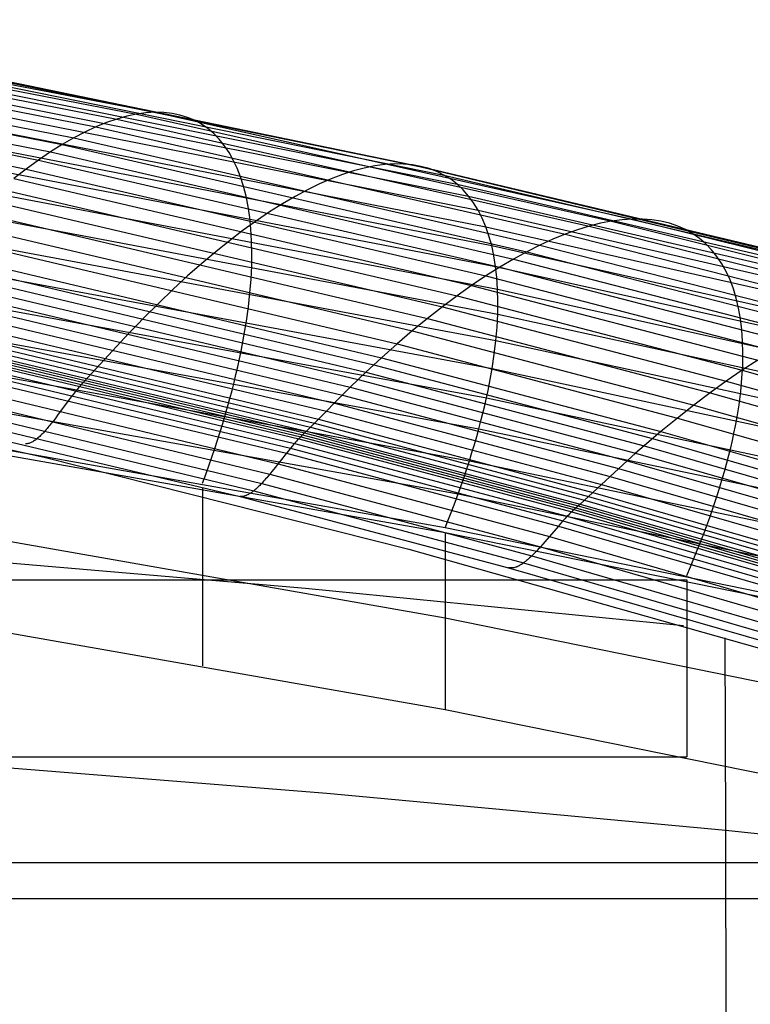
# Model space of a CAD drawing. Extents: x -260 to 296, y -277 to 294.
# Tile 148 of 241: x 73 to 85, y 187 to 204. Entities that reach past the tile are written whole.
import ezdxf

# ---------------------------------------------------------------- set-up
doc = ezdxf.new("R2010")
doc.units = 0
doc.layers.add('PREDEFINITO', color=7, linetype='CONTINUOUS')

msp = doc.modelspace()

# ---------------------------------------------------------------- linework, layer by layer
at = {"layer": 'PREDEFINITO'}
for p, q in [((67.256, 203.852, 448.742), (75.338, 202.298, 448.28)), ((66.707, 203.744, 450.472), (74.698, 202.184, 450.026)), ((66.991, 203.824, 449.61), (75.029, 202.266, 449.156)), ((66.404, 203.612, 451.324), (74.345, 202.052, 450.884)), ((66.084, 203.428, 452.162), (73.973, 201.868, 451.728)), ((65.748, 203.192, 452.983), (73.582, 201.633, 452.554)), ((65.918, 203.317, 452.575), (73.78, 201.757, 452.144)), ((65.575, 203.054, 453.385), (73.381, 201.497, 452.958)), ((71.569, 203.085, 447.646), (79.66, 201.417, 447.14)), ((71.81, 203.016, 446.773), (79.938, 201.354, 446.257)), ((65.398, 202.904, 453.781), (73.175, 201.347, 453.357)), ((72.028, 202.9, 445.905), (80.188, 201.245, 445.379)), ((72.22, 202.738, 445.046), (80.409, 201.091, 444.509)), ((72.386, 202.532, 444.199), (80.6, 200.894, 443.65)), ((72.526, 202.283, 443.369), (80.761, 200.656, 442.807)), ((74.698, 202.184, 450.026), (74.524, 202.125, 450.457)), ((74.866, 202.232, 449.592), (74.698, 202.184, 450.026)), ((74.698, 202.184, 450.026), (82.625, 200.388, 449.512)), ((75.029, 202.266, 449.156), (74.866, 202.232, 449.592)), ((75.186, 202.288, 448.719), (75.029, 202.266, 449.156)), ((75.029, 202.266, 449.156), (83.003, 200.472, 448.634)), ((75.338, 202.298, 448.28), (75.186, 202.288, 448.719)), ((75.483, 202.295, 447.841), (75.338, 202.298, 448.28)), ((75.338, 202.298, 448.28), (83.355, 200.508, 447.749)), ((75.623, 202.28, 447.402), (75.483, 202.295, 447.841)), ((75.756, 202.253, 446.963), (75.623, 202.28, 447.402)), ((75.882, 202.214, 446.524), (75.756, 202.253, 446.963)), ((76.002, 202.164, 446.087), (75.882, 202.214, 446.524)), ((74.345, 202.052, 450.884), (74.162, 201.966, 451.308)), ((74.524, 202.125, 450.457), (74.345, 202.052, 450.884)), ((74.345, 202.052, 450.884), (82.224, 200.254, 450.378)), ((76.116, 202.101, 445.651), (76.002, 202.164, 446.087)), ((76.223, 202.028, 445.218), (76.116, 202.101, 445.651)), ((76.323, 201.943, 444.787), (76.223, 202.028, 445.218)), ((72.639, 201.994, 442.557), (80.891, 200.378, 441.983)), ((73.973, 201.868, 451.728), (73.78, 201.757, 452.144)), ((74.162, 201.966, 451.308), (73.973, 201.868, 451.728)), ((73.973, 201.868, 451.728), (81.799, 200.07, 451.229)), ((76.416, 201.848, 444.359), (76.323, 201.943, 444.787)), ((76.501, 201.741, 443.934), (76.416, 201.848, 444.359)), ((73.78, 201.757, 452.144), (73.582, 201.633, 452.554)), ((73.78, 201.757, 452.144), (81.579, 199.96, 451.647)), ((76.58, 201.625, 443.514), (76.501, 201.741, 443.934)), ((72.724, 201.667, 441.768), (80.989, 200.063, 441.182)), ((73.582, 201.633, 452.554), (73.381, 201.497, 452.958)), ((73.582, 201.633, 452.554), (81.354, 199.836, 452.06)), ((76.652, 201.498, 443.098), (76.58, 201.625, 443.514)), ((73.175, 201.347, 453.357), (72.965, 201.186, 453.749)), ((73.381, 201.497, 452.958), (73.175, 201.347, 453.357)), ((73.175, 201.347, 453.357), (80.889, 199.553, 452.868)), ((73.381, 201.497, 452.958), (81.124, 199.701, 452.467)), ((76.716, 201.361, 442.686), (76.652, 201.498, 443.098)), ((76.773, 201.214, 442.28), (76.716, 201.361, 442.686)), ((78.851, 201.363, 449.342), (78.671, 201.316, 449.777)), ((79.025, 201.399, 448.904), (78.851, 201.363, 449.342)), ((79.193, 201.422, 448.464), (79.025, 201.399, 448.904)), ((79.355, 201.432, 448.023), (79.193, 201.422, 448.464)), ((79.511, 201.431, 447.582), (79.355, 201.432, 448.023)), ((79.66, 201.417, 447.14), (79.511, 201.431, 447.582)), ((79.802, 201.391, 446.698), (79.66, 201.417, 447.14)), ((79.66, 201.417, 447.14), (88.716, 199.252, 446.483)), ((79.938, 201.354, 446.257), (79.802, 201.391, 446.698)), ((80.066, 201.305, 445.817), (79.938, 201.354, 446.257)), ((79.938, 201.354, 446.257), (89.034, 199.197, 445.587)), ((72.781, 201.303, 441.004), (81.055, 199.713, 440.405)), ((72.965, 201.186, 453.749), (80.65, 199.393, 453.262)), ((76.823, 201.058, 441.88), (76.773, 201.214, 442.28)), ((78.293, 201.182, 450.639), (78.097, 201.097, 451.065)), ((78.485, 201.255, 450.21), (78.293, 201.182, 450.639)), ((78.671, 201.316, 449.777), (78.485, 201.255, 450.21)), ((80.188, 201.245, 445.379), (80.066, 201.305, 445.817)), ((80.302, 201.174, 444.942), (80.188, 201.245, 445.379)), ((80.188, 201.245, 445.379), (89.321, 199.098, 444.695)), ((76.865, 200.893, 441.485), (76.823, 201.058, 441.88)), ((78.097, 201.097, 451.065), (77.895, 200.999, 451.487)), ((80.409, 201.091, 444.509), (80.302, 201.174, 444.942)), ((80.508, 200.998, 444.078), (80.409, 201.091, 444.509)), ((80.409, 201.091, 444.509), (89.575, 198.955, 443.81)), ((72.752, 201.011, 454.134), (80.407, 199.221, 453.649)), ((72.811, 200.906, 440.269), (81.089, 199.329, 439.657)), ((76.9, 200.719, 441.097), (76.865, 200.893, 441.485)), ((77.688, 200.888, 451.903), (77.477, 200.764, 452.315)), ((77.895, 200.999, 451.487), (77.688, 200.888, 451.903)), ((80.6, 200.894, 443.65), (80.508, 200.998, 444.078)), ((80.685, 200.78, 443.227), (80.6, 200.894, 443.65)), ((80.6, 200.894, 443.65), (89.794, 198.77, 442.937)), ((72.536, 200.824, 454.511), (80.161, 199.036, 454.028)), ((76.927, 200.536, 440.715), (76.9, 200.719, 441.097)), ((77.477, 200.764, 452.315), (77.261, 200.628, 452.721)), ((80.761, 200.656, 442.807), (80.685, 200.78, 443.227)), ((72.316, 200.626, 454.881), (79.911, 198.84, 454.399)), ((76.946, 200.344, 440.341), (76.927, 200.536, 440.715)), ((77.261, 200.628, 452.721), (77.041, 200.48, 453.12)), ((80.83, 200.522, 442.393), (80.761, 200.656, 442.807)), ((80.761, 200.656, 442.807), (89.979, 198.546, 442.078)), ((80.891, 200.378, 441.983), (80.83, 200.522, 442.393)), ((72.094, 200.414, 455.241), (79.657, 198.632, 454.761)), ((72.812, 200.477, 439.566), (81.091, 198.914, 438.94)), ((77.041, 200.48, 453.12), (76.817, 200.319, 453.513)), ((80.944, 200.225, 441.579), (80.891, 200.378, 441.983)), ((80.891, 200.378, 441.983), (90.128, 198.283, 441.238)), ((82.625, 200.388, 449.512), (82.427, 200.327, 449.947)), ((82.817, 200.436, 449.074), (82.625, 200.388, 449.512)), ((82.625, 200.388, 449.512), (87.581, 199.135, 449.153)), ((83.003, 200.472, 448.634), (82.817, 200.436, 449.074)), ((83.182, 200.496, 448.192), (83.003, 200.472, 448.634)), ((83.003, 200.472, 448.634), (87.988, 199.222, 448.27)), ((83.355, 200.508, 447.749), (83.182, 200.496, 448.192)), ((83.52, 200.508, 447.305), (83.355, 200.508, 447.749)), ((83.355, 200.508, 447.749), (88.366, 199.26, 447.378)), ((83.679, 200.496, 446.86), (83.52, 200.508, 447.305)), ((83.831, 200.472, 446.416), (83.679, 200.496, 446.86)), ((83.975, 200.436, 445.972), (83.831, 200.472, 446.416)), ((84.112, 200.389, 445.529), (83.975, 200.436, 445.972)), ((84.241, 200.331, 445.088), (84.112, 200.389, 445.529)), ((71.868, 200.191, 455.593), (79.4, 198.412, 455.113)), ((76.817, 200.319, 453.513), (76.588, 200.145, 453.899)), ((76.958, 200.145, 439.974), (76.946, 200.344, 440.341)), ((80.989, 200.063, 441.182), (80.944, 200.225, 441.579)), ((82.224, 200.254, 450.378), (82.014, 200.168, 450.806)), ((82.427, 200.327, 449.947), (82.224, 200.254, 450.378)), ((82.224, 200.254, 450.378), (87.149, 199, 450.025)), ((84.363, 200.262, 444.648), (84.241, 200.331, 445.088)), ((84.477, 200.182, 444.211), (84.363, 200.262, 444.648)), ((76.588, 200.145, 453.899), (76.357, 199.96, 454.277)), ((76.963, 199.938, 439.615), (76.958, 200.145, 439.974)), ((81.026, 199.892, 440.79), (80.989, 200.063, 441.182)), ((80.989, 200.063, 441.182), (90.24, 197.984, 440.42)), ((81.799, 200.07, 451.229), (81.579, 199.96, 451.647)), ((82.014, 200.168, 450.806), (81.799, 200.07, 451.229)), ((81.799, 200.07, 451.229), (86.692, 198.816, 450.88)), ((84.583, 200.091, 443.777), (84.477, 200.182, 444.211)), ((84.681, 199.99, 443.347), (84.583, 200.091, 443.777)), ((71.641, 199.957, 455.936), (79.141, 198.181, 455.457)), ((72.785, 200.018, 438.896), (81.06, 198.471, 438.257)), ((76.357, 199.96, 454.277), (76.122, 199.762, 454.648)), ((76.96, 199.723, 439.264), (76.963, 199.938, 439.615)), ((81.055, 199.713, 440.405), (81.026, 199.892, 440.79)), ((81.579, 199.96, 451.647), (81.354, 199.836, 452.06)), ((81.579, 199.96, 451.647), (86.455, 198.705, 451.301)), ((84.771, 199.879, 442.92), (84.681, 199.99, 443.347)), ((84.852, 199.757, 442.497), (84.771, 199.879, 442.92)), ((71.411, 199.713, 456.271), (78.879, 197.941, 455.793)), ((71.526, 199.836, 456.104), (79.01, 198.062, 455.626)), ((76.122, 199.762, 454.648), (75.884, 199.553, 455.009)), ((76.949, 199.501, 438.922), (76.96, 199.723, 439.264)), ((81.124, 199.701, 452.467), (80.889, 199.553, 452.868)), ((81.076, 199.525, 440.027), (81.055, 199.713, 440.405)), ((81.055, 199.713, 440.405), (90.316, 197.651, 439.627)), ((81.354, 199.836, 452.06), (81.124, 199.701, 452.467)), ((81.124, 199.701, 452.467), (85.964, 198.448, 452.125)), ((81.354, 199.836, 452.06), (86.212, 198.583, 451.716)), ((84.926, 199.626, 442.079), (84.852, 199.757, 442.497)), ((71.296, 199.586, 456.434), (78.747, 197.816, 455.956)), ((72.73, 199.533, 438.263), (80.996, 198.001, 437.611)), ((75.884, 199.553, 455.009), (75.643, 199.331, 455.361)), ((80.889, 199.553, 452.868), (80.65, 199.393, 453.262)), ((80.889, 199.553, 452.868), (85.712, 198.301, 452.527)), ((84.991, 199.486, 441.666), (84.926, 199.626, 442.079)), ((71.179, 199.454, 456.592), (78.615, 197.687, 456.114)), ((76.931, 199.272, 438.588), (76.949, 199.501, 438.922)), ((80.65, 199.393, 453.262), (80.407, 199.221, 453.649)), ((80.65, 199.393, 453.262), (85.455, 198.142, 452.923)), ((81.089, 199.329, 439.657), (81.076, 199.525, 440.027)), ((85.047, 199.336, 441.259), (84.991, 199.486, 441.666)), ((71.062, 199.319, 456.747), (78.482, 197.554, 456.268)), ((75.643, 199.331, 455.361), (75.399, 199.099, 455.704)), ((76.905, 199.036, 438.264), (76.931, 199.272, 438.588)), ((80.407, 199.221, 453.649), (80.161, 199.036, 454.028)), ((80.407, 199.221, 453.649), (85.193, 197.971, 453.311)), ((81.094, 199.125, 439.294), (81.089, 199.329, 439.657)), ((81.089, 199.329, 439.657), (90.355, 197.285, 438.862)), ((85.095, 199.178, 440.857), (85.047, 199.336, 441.259)), ((70.828, 199.045, 457.052), (78.214, 197.284, 456.573)), ((70.945, 199.183, 456.899), (78.348, 197.419, 456.42)), ((75.399, 199.099, 455.704), (75.154, 198.856, 456.04)), ((76.872, 198.793, 437.949), (76.905, 199.036, 438.264)), ((80.161, 199.036, 454.028), (79.911, 198.84, 454.399)), ((80.161, 199.036, 454.028), (84.928, 197.788, 453.691)), ((81.091, 198.914, 438.94), (81.094, 199.125, 439.294)), ((85.135, 199.01, 440.462), (85.095, 199.178, 440.857)), ((70.711, 198.908, 457.205), (78.081, 197.149, 456.727)), ((72.647, 199.022, 437.67), (80.901, 197.507, 437.005)), ((81.079, 198.696, 438.594), (81.091, 198.914, 438.94)), ((81.091, 198.914, 438.94), (90.356, 196.89, 438.128)), ((85.166, 198.835, 440.074), (85.135, 199.01, 440.462)), ((70.536, 198.705, 457.44), (77.882, 196.952, 456.964)), ((70.594, 198.772, 457.361), (77.948, 197.017, 456.884)), ((70.652, 198.839, 457.283), (78.014, 197.083, 456.805)), ((75.03, 198.73, 456.203), (74.905, 198.6, 456.361)), ((75.154, 198.856, 456.04), (75.03, 198.73, 456.203)), ((76.831, 198.545, 437.644), (76.872, 198.793, 437.949)), ((79.911, 198.84, 454.399), (79.657, 198.632, 454.761)), ((79.911, 198.84, 454.399), (84.658, 197.594, 454.063)), ((85.188, 198.651, 439.692), (85.166, 198.835, 440.074)), ((70.419, 198.569, 457.597), (77.749, 196.82, 457.122)), ((70.449, 198.605, 457.56), (77.783, 196.855, 457.085)), ((70.478, 198.639, 457.521), (77.816, 196.888, 457.046)), ((70.507, 198.672, 457.48), (77.849, 196.92, 457.004)), ((74.905, 198.6, 456.361), (74.279, 197.924, 457.13)), ((76.782, 198.291, 437.349), (76.831, 198.545, 437.644)), ((79.657, 198.632, 454.761), (79.4, 198.412, 455.113)), ((79.657, 198.632, 454.761), (84.385, 197.388, 454.426)), ((81.06, 198.471, 438.257), (81.079, 198.696, 438.594)), ((85.202, 198.459, 439.318), (85.188, 198.651, 439.692)), ((70.299, 198.411, 457.724), (77.612, 196.664, 457.248)), ((70.36, 198.493, 457.664), (77.681, 196.745, 457.189)), ((72.537, 198.488, 437.117), (80.774, 196.99, 436.439)), ((79.4, 198.412, 455.113), (79.141, 198.181, 455.457)), ((79.4, 198.412, 455.113), (84.109, 197.17, 454.779)), ((81.032, 198.239, 437.93), (81.06, 198.471, 438.257)), ((81.06, 198.471, 438.257), (90.321, 196.467, 437.428)), ((85.207, 198.259, 438.952), (85.202, 198.459, 439.318)), ((70.239, 198.325, 457.78), (77.543, 196.578, 457.301)), ((76.756, 198.161, 437.205), (76.782, 198.291, 437.349)), ((80.996, 198.001, 437.611), (81.032, 198.239, 437.93)), ((85.203, 198.052, 438.594), (85.207, 198.259, 438.952)), ((70.116, 198.149, 457.884), (77.403, 196.402, 457.401)), ((76.727, 198.031, 437.064), (76.756, 198.161, 437.205)), ((79.141, 198.181, 455.457), (78.879, 197.941, 455.793)), ((79.01, 198.062, 455.626), (83.689, 196.824, 455.292)), ((79.141, 198.181, 455.457), (83.83, 196.941, 455.123)), ((85.191, 197.838, 438.245), (85.203, 198.052, 438.594)), ((85.455, 198.142, 452.923), (85.193, 197.971, 453.311)), ((69.995, 197.975, 457.992), (77.264, 196.229, 457.505)), ((72.4, 197.934, 436.608), (80.616, 196.453, 435.917)), ((74.279, 197.924, 457.13), (74.14, 197.776, 457.311)), ((76.664, 197.765, 436.79), (76.696, 197.899, 436.926)), ((76.696, 197.899, 436.926), (76.727, 198.031, 437.064)), ((78.879, 197.941, 455.793), (78.747, 197.816, 455.956)), ((78.879, 197.941, 455.793), (83.548, 196.704, 455.46)), ((80.953, 197.757, 437.303), (80.996, 198.001, 437.611)), ((80.996, 198.001, 437.611), (90.248, 196.017, 436.765)), ((85.193, 197.971, 453.311), (84.928, 197.788, 453.691)), ((85.193, 197.971, 453.311), (89.948, 196.627, 452.948)), ((67.343, 197.872, 458.378), (73.479, 196.511, 458.069)), ((69.875, 197.818, 458.121), (77.128, 196.074, 457.633)), ((74.092, 197.724, 457.367), (74.077, 197.706, 457.385)), ((74.108, 197.742, 457.349), (74.092, 197.724, 457.367)), ((74.124, 197.759, 457.33), (74.108, 197.742, 457.349)), ((74.14, 197.776, 457.311), (74.124, 197.759, 457.33)), ((76.63, 197.631, 436.657), (76.664, 197.765, 436.79)), ((78.747, 197.816, 455.956), (78.615, 197.687, 456.114)), ((78.747, 197.816, 455.956), (83.406, 196.581, 455.623)), ((80.928, 197.633, 437.153), (80.953, 197.757, 437.303)), ((84.928, 197.788, 453.691), (84.658, 197.594, 454.063)), ((84.928, 197.788, 453.691), (89.664, 196.446, 453.33)), ((85.17, 197.617, 437.905), (85.191, 197.838, 438.245)), ((69.552, 197.563, 458.783), (76.765, 195.855, 458.337)), ((69.761, 197.688, 458.285), (76.998, 195.951, 457.802)), ((73.964, 197.566, 457.494), (73.932, 197.524, 457.522)), ((73.997, 197.608, 457.465), (73.964, 197.566, 457.494)), ((74.013, 197.628, 457.45), (73.997, 197.608, 457.465)), ((74.029, 197.648, 457.434), (74.013, 197.628, 457.45)), ((74.045, 197.668, 457.418), (74.029, 197.648, 457.434)), ((74.061, 197.687, 457.402), (74.045, 197.668, 457.418)), ((74.077, 197.706, 457.385), (74.061, 197.687, 457.402)), ((76.593, 197.495, 436.527), (76.63, 197.631, 436.657)), ((78.615, 197.687, 456.114), (77.948, 197.017, 456.884)), ((78.482, 197.554, 456.268), (83.12, 196.321, 455.935)), ((78.615, 197.687, 456.114), (83.263, 196.452, 455.78)), ((80.901, 197.507, 437.005), (80.928, 197.633, 437.153)), ((84.658, 197.594, 454.063), (84.385, 197.388, 454.426)), ((84.658, 197.594, 454.063), (89.375, 196.253, 453.703)), ((85.141, 197.39, 437.573), (85.17, 197.617, 437.905)), ((73.899, 197.481, 457.548), (73.702, 197.216, 457.702)), ((73.932, 197.524, 457.522), (73.899, 197.481, 457.548)), ((76.556, 197.358, 436.399), (76.593, 197.495, 436.527)), ((78.348, 197.419, 456.42), (82.976, 196.188, 456.087)), ((80.872, 197.38, 436.859), (80.901, 197.507, 437.005)), ((80.901, 197.507, 437.005), (90.139, 195.544, 436.142)), ((84.385, 197.388, 454.426), (84.109, 197.17, 454.779)), ((84.385, 197.388, 454.426), (89.083, 196.049, 454.066)), ((85.103, 197.156, 437.251), (85.141, 197.39, 437.573)), ((72.236, 197.362, 436.144), (80.427, 195.899, 435.441)), ((76.475, 197.08, 436.153), (76.516, 197.22, 436.275)), ((76.516, 197.22, 436.275), (76.556, 197.358, 436.399)), ((78.214, 197.284, 456.573), (82.832, 196.054, 456.239)), ((80.809, 197.121, 436.577), (80.842, 197.251, 436.717)), ((80.842, 197.251, 436.717), (80.872, 197.38, 436.859)), ((73.589, 197.07, 457.801), (73.573, 197.05, 457.817)), ((73.605, 197.09, 457.786), (73.589, 197.07, 457.801)), ((73.637, 197.131, 457.756), (73.605, 197.09, 457.786)), ((73.67, 197.173, 457.729), (73.637, 197.131, 457.756)), ((73.702, 197.216, 457.702), (73.67, 197.173, 457.729)), ((76.431, 196.94, 436.034), (76.475, 197.08, 436.153)), ((78.014, 197.083, 456.805), (82.617, 195.856, 456.472)), ((78.081, 197.149, 456.727), (82.688, 195.921, 456.393)), ((80.774, 196.99, 436.439), (80.809, 197.121, 436.577)), ((84.109, 197.17, 454.779), (83.83, 196.941, 455.123)), ((84.109, 197.17, 454.779), (88.787, 195.834, 454.42)), ((85.08, 197.037, 437.094), (85.103, 197.156, 437.251)), ((73.433, 196.892, 457.983), (73.417, 196.877, 458.005)), ((73.448, 196.907, 457.962), (73.433, 196.892, 457.983)), ((73.463, 196.923, 457.941), (73.448, 196.907, 457.962)), ((73.479, 196.94, 457.922), (73.463, 196.923, 457.941)), ((73.494, 196.957, 457.903), (73.479, 196.94, 457.922)), ((73.51, 196.975, 457.884), (73.494, 196.957, 457.903)), ((73.526, 196.993, 457.867), (73.51, 196.975, 457.884)), ((73.541, 197.012, 457.849), (73.526, 196.993, 457.867)), ((73.557, 197.031, 457.833), (73.541, 197.012, 457.849)), ((73.573, 197.05, 457.817), (73.557, 197.031, 457.833)), ((76.386, 196.798, 435.918), (76.431, 196.94, 436.034)), ((77.948, 197.017, 456.884), (77.799, 196.872, 457.066)), ((77.816, 196.888, 457.046), (82.403, 195.665, 456.714)), ((77.849, 196.92, 457.004), (82.439, 195.696, 456.673)), ((77.882, 196.952, 456.964), (82.474, 195.727, 456.632)), ((77.948, 197.017, 456.884), (82.545, 195.791, 456.551)), ((80.737, 196.858, 436.305), (80.774, 196.99, 436.439)), ((80.774, 196.99, 436.439), (89.993, 195.05, 435.56)), ((83.83, 196.941, 455.123), (83.548, 196.704, 455.46)), ((83.83, 196.941, 455.123), (88.488, 195.608, 454.765)), ((85.03, 196.794, 436.787), (85.056, 196.917, 436.939)), ((85.056, 196.917, 436.939), (85.08, 197.037, 437.094)), ((80.209, 195.328, 435.012), (72.046, 196.774, 435.726)), ((73.179, 196.738, 458.527), (73.166, 196.738, 458.568)), ((73.192, 196.739, 458.486), (73.179, 196.738, 458.527)), ((73.205, 196.741, 458.448), (73.192, 196.739, 458.486)), ((73.218, 196.744, 458.41), (73.205, 196.741, 458.448)), ((73.231, 196.748, 458.374), (73.218, 196.744, 458.41)), ((73.245, 196.753, 458.339), (73.231, 196.748, 458.374)), ((73.258, 196.758, 458.306), (73.245, 196.753, 458.339)), ((73.272, 196.765, 458.273), (73.258, 196.758, 458.306)), ((73.286, 196.773, 458.242), (73.272, 196.765, 458.273)), ((73.3, 196.781, 458.211), (73.286, 196.773, 458.242)), ((73.314, 196.791, 458.182), (73.3, 196.781, 458.211)), ((73.322, 196.796, 458.168), (73.314, 196.791, 458.182)), ((73.329, 196.801, 458.154), (73.322, 196.796, 458.168)), ((73.336, 196.806, 458.14), (73.329, 196.801, 458.154)), ((73.343, 196.812, 458.127), (73.336, 196.806, 458.14)), ((73.358, 196.823, 458.101), (73.343, 196.812, 458.127)), ((73.373, 196.836, 458.075), (73.358, 196.823, 458.101)), ((73.387, 196.849, 458.051), (73.373, 196.836, 458.075)), ((73.402, 196.862, 458.027), (73.387, 196.849, 458.051)), ((73.417, 196.877, 458.005), (73.402, 196.862, 458.027)), ((76.34, 196.656, 435.805), (76.386, 196.798, 435.918)), ((77.664, 196.725, 457.204), (77.647, 196.705, 457.219)), ((77.681, 196.745, 457.189), (77.664, 196.725, 457.204)), ((77.698, 196.764, 457.173), (77.681, 196.745, 457.189)), ((77.681, 196.745, 457.189), (82.258, 195.524, 456.858)), ((77.715, 196.783, 457.157), (77.698, 196.764, 457.173)), ((77.732, 196.802, 457.14), (77.715, 196.783, 457.157)), ((77.749, 196.82, 457.122), (77.732, 196.802, 457.14)), ((77.766, 196.838, 457.104), (77.749, 196.82, 457.122)), ((77.749, 196.82, 457.122), (82.332, 195.598, 456.792)), ((77.783, 196.855, 457.085), (77.766, 196.838, 457.104)), ((77.799, 196.872, 457.066), (77.783, 196.855, 457.085)), ((77.783, 196.855, 457.085), (82.368, 195.633, 456.754)), ((80.658, 196.589, 436.044), (80.699, 196.724, 436.173)), ((80.699, 196.724, 436.173), (80.737, 196.858, 436.305)), ((83.689, 196.824, 455.292), (88.337, 195.492, 454.934)), ((85.001, 196.671, 436.637), (85.03, 196.794, 436.787)), ((80.209, 195.246, 434.895), (72.046, 196.685, 435.603)), ((76.291, 196.512, 435.694), (76.34, 196.656, 435.805)), ((77.543, 196.578, 457.301), (77.333, 196.314, 457.451)), ((77.578, 196.621, 457.275), (77.543, 196.578, 457.301)), ((77.543, 196.578, 457.301), (82.109, 195.358, 456.968)), ((77.612, 196.664, 457.248), (77.578, 196.621, 457.275)), ((77.647, 196.705, 457.219), (77.612, 196.664, 457.248)), ((77.612, 196.664, 457.248), (82.184, 195.443, 456.916)), ((80.616, 196.453, 435.917), (80.658, 196.589, 436.044)), ((83.406, 196.581, 455.623), (83.263, 196.452, 455.78)), ((83.548, 196.704, 455.46), (83.406, 196.581, 455.623)), ((83.406, 196.581, 455.623), (88.034, 195.251, 455.265)), ((83.548, 196.704, 455.46), (88.186, 195.373, 455.102)), ((84.97, 196.546, 436.49), (85.001, 196.671, 436.637)), ((73.479, 196.511, 458.069), (79.6, 194.972, 457.701)), ((76.241, 196.368, 435.587), (76.291, 196.512, 435.694)), ((77.403, 196.402, 457.401), (81.958, 195.182, 457.064)), ((80.572, 196.316, 435.794), (80.616, 196.453, 435.917)), ((80.616, 196.453, 435.917), (89.812, 194.535, 435.022)), ((83.263, 196.452, 455.78), (82.617, 195.856, 456.472)), ((83.263, 196.452, 455.78), (87.882, 195.124, 455.423)), ((84.903, 196.292, 436.204), (84.938, 196.42, 436.346)), ((84.938, 196.42, 436.346), (84.97, 196.546, 436.49)), ((76.189, 196.222, 435.483), (76.241, 196.368, 435.587)), ((77.264, 196.229, 457.505), (77.229, 196.188, 457.534)), ((77.298, 196.271, 457.477), (77.264, 196.229, 457.505)), ((77.264, 196.229, 457.505), (81.808, 195.01, 457.166)), ((77.333, 196.314, 457.451), (77.298, 196.271, 457.477)), ((80.525, 196.178, 435.674), (80.572, 196.316, 435.794)), ((83.12, 196.321, 455.935), (87.728, 194.994, 455.577)), ((84.866, 196.164, 436.065), (84.903, 196.292, 436.204)), ((76.136, 196.076, 435.382), (76.189, 196.222, 435.483)), ((77.128, 196.074, 457.633), (77.111, 196.057, 457.651)), ((77.145, 196.092, 457.615), (77.128, 196.074, 457.633)), ((77.128, 196.074, 457.633), (81.662, 194.857, 457.293)), ((77.161, 196.111, 457.598), (77.145, 196.092, 457.615)), ((77.178, 196.129, 457.581), (77.161, 196.111, 457.598)), ((77.195, 196.149, 457.565), (77.178, 196.129, 457.581)), ((77.212, 196.168, 457.549), (77.195, 196.149, 457.565)), ((77.229, 196.188, 457.534), (77.212, 196.168, 457.549)), ((80.477, 196.039, 435.556), (80.525, 196.178, 435.674)), ((82.976, 196.188, 456.087), (87.574, 194.863, 455.729)), ((84.827, 196.034, 435.929), (84.866, 196.164, 436.065)), ((76.92, 195.896, 457.937), (76.913, 195.892, 457.952)), ((76.928, 195.901, 457.922), (76.92, 195.896, 457.937)), ((76.936, 195.906, 457.908), (76.928, 195.901, 457.922)), ((76.943, 195.911, 457.894), (76.936, 195.906, 457.908)), ((76.951, 195.916, 457.88), (76.943, 195.911, 457.894)), ((76.959, 195.921, 457.866), (76.951, 195.916, 457.88)), ((76.966, 195.927, 457.853), (76.959, 195.921, 457.866)), ((76.974, 195.933, 457.84), (76.966, 195.927, 457.853)), ((76.982, 195.939, 457.827), (76.974, 195.933, 457.84)), ((76.99, 195.945, 457.814), (76.982, 195.939, 457.827)), ((76.998, 195.951, 457.802), (76.99, 195.945, 457.814)), ((77.014, 195.964, 457.778), (76.998, 195.951, 457.802)), ((76.998, 195.951, 457.802), (81.522, 194.738, 457.466)), ((77.03, 195.978, 457.755), (77.014, 195.964, 457.778)), ((77.046, 195.993, 457.732), (77.03, 195.978, 457.755)), ((77.062, 196.008, 457.711), (77.046, 195.993, 457.732)), ((77.078, 196.024, 457.69), (77.062, 196.008, 457.711)), ((77.095, 196.04, 457.67), (77.078, 196.024, 457.69)), ((77.111, 196.057, 457.651), (77.095, 196.04, 457.67)), ((80.375, 195.757, 435.329), (80.427, 195.899, 435.441)), ((80.427, 195.899, 435.441), (80.477, 196.039, 435.556)), ((80.427, 195.899, 435.441), (89.596, 194.003, 434.53)), ((82.688, 195.921, 456.393), (87.266, 194.6, 456.036)), ((82.832, 196.054, 456.239), (87.42, 194.731, 455.881)), ((84.743, 195.77, 435.664), (84.786, 195.902, 435.795)), ((84.786, 195.902, 435.795), (84.827, 196.034, 435.929)), ((76.765, 195.855, 458.337), (81.274, 194.659, 458.025)), ((76.778, 195.853, 458.294), (76.765, 195.855, 458.337)), ((76.791, 195.853, 458.252), (76.778, 195.853, 458.294)), ((76.805, 195.854, 458.212), (76.791, 195.853, 458.252)), ((76.819, 195.856, 458.173), (76.805, 195.854, 458.212)), ((76.833, 195.859, 458.136), (76.819, 195.856, 458.173)), ((76.847, 195.863, 458.099), (76.833, 195.859, 458.136)), ((76.861, 195.867, 458.064), (76.847, 195.863, 458.099)), ((76.876, 195.873, 458.031), (76.861, 195.867, 458.064)), ((76.891, 195.88, 457.998), (76.876, 195.873, 458.031)), ((76.898, 195.884, 457.982), (76.891, 195.88, 457.998)), ((76.905, 195.888, 457.967), (76.898, 195.884, 457.982)), ((76.913, 195.892, 457.952), (76.905, 195.888, 457.967)), ((80.322, 195.615, 435.221), (80.375, 195.757, 435.329)), ((82.617, 195.856, 456.472), (82.474, 195.727, 456.632)), ((82.545, 195.791, 456.551), (87.113, 194.472, 456.194)), ((82.617, 195.856, 456.472), (87.19, 194.536, 456.114)), ((84.697, 195.636, 435.536), (84.743, 195.77, 435.664)), ((80.266, 195.472, 435.115), (80.322, 195.615, 435.221)), ((82.313, 195.58, 456.809), (82.295, 195.562, 456.826)), ((82.332, 195.598, 456.792), (82.313, 195.58, 456.809)), ((82.35, 195.616, 456.773), (82.332, 195.598, 456.792)), ((82.332, 195.598, 456.792), (86.884, 194.283, 456.437)), ((82.368, 195.633, 456.754), (82.35, 195.616, 456.773)), ((82.385, 195.649, 456.735), (82.368, 195.633, 456.754)), ((82.368, 195.633, 456.754), (86.923, 194.317, 456.399)), ((82.474, 195.727, 456.632), (82.385, 195.649, 456.735)), ((82.403, 195.665, 456.714), (86.961, 194.349, 456.359)), ((82.439, 195.696, 456.673), (86.999, 194.379, 456.317)), ((82.474, 195.727, 456.632), (87.037, 194.41, 456.276)), ((84.65, 195.502, 435.411), (84.697, 195.636, 435.536)), ((80.209, 195.328, 435.012), (80.266, 195.472, 435.115)), ((82.147, 195.401, 456.942), (82.109, 195.358, 456.968)), ((82.184, 195.443, 456.916), (82.147, 195.401, 456.942)), ((82.221, 195.484, 456.888), (82.184, 195.443, 456.916)), ((82.184, 195.443, 456.916), (86.726, 194.129, 456.56)), ((82.24, 195.504, 456.873), (82.221, 195.484, 456.888)), ((82.258, 195.524, 456.858), (82.24, 195.504, 456.873)), ((82.277, 195.543, 456.842), (82.258, 195.524, 456.858)), ((82.258, 195.524, 456.858), (86.806, 194.21, 456.503)), ((82.295, 195.562, 456.826), (82.277, 195.543, 456.842)), ((84.601, 195.366, 435.289), (84.65, 195.502, 435.411)), ((80.209, 193.814, 439.039), (72.046, 195.248, 439.744)), ((89.345, 193.455, 434.086), (80.209, 195.328, 435.012)), ((89.345, 193.383, 433.977), (80.209, 195.246, 434.895)), ((82.109, 195.358, 456.968), (81.882, 195.094, 457.113)), ((82.109, 195.358, 456.968), (86.646, 194.044, 456.61)), ((84.55, 195.229, 435.17), (84.601, 195.366, 435.289)), ((81.882, 195.094, 457.113), (81.845, 195.051, 457.139)), ((81.958, 195.182, 457.064), (86.483, 193.869, 456.703)), ((84.441, 194.952, 434.94), (84.496, 195.091, 435.053)), ((84.496, 195.091, 435.053), (84.55, 195.229, 435.17)), ((79.6, 194.972, 457.701), (85.701, 193.249, 457.274)), ((81.716, 194.911, 457.241), (81.698, 194.893, 457.258)), ((81.734, 194.93, 457.225), (81.716, 194.911, 457.241)), ((81.752, 194.95, 457.21), (81.734, 194.93, 457.225)), ((81.771, 194.969, 457.195), (81.752, 194.95, 457.21)), ((81.789, 194.989, 457.18), (81.771, 194.969, 457.195)), ((81.808, 195.01, 457.166), (81.789, 194.989, 457.18)), ((81.845, 195.051, 457.139), (81.808, 195.01, 457.166)), ((81.808, 195.01, 457.166), (86.322, 193.698, 456.803)), ((84.384, 194.813, 434.83), (84.441, 194.952, 434.94)), ((71.519, 194.856, 458.802), (77.864, 194.314, 458.149)), ((81.53, 194.744, 457.453), (81.522, 194.738, 457.466)), ((81.539, 194.751, 457.441), (81.53, 194.744, 457.453)), ((81.548, 194.757, 457.429), (81.539, 194.751, 457.441)), ((81.556, 194.764, 457.417), (81.548, 194.757, 457.429)), ((81.565, 194.771, 457.406), (81.556, 194.764, 457.417)), ((81.573, 194.778, 457.395), (81.565, 194.771, 457.406)), ((81.591, 194.792, 457.373), (81.573, 194.778, 457.395)), ((81.608, 194.808, 457.352), (81.591, 194.792, 457.373)), ((81.626, 194.824, 457.331), (81.608, 194.808, 457.352)), ((81.644, 194.84, 457.312), (81.626, 194.824, 457.331)), ((81.662, 194.857, 457.293), (81.644, 194.84, 457.312)), ((81.679, 194.875, 457.275), (81.662, 194.857, 457.293)), ((81.662, 194.857, 457.293), (86.166, 193.548, 456.93)), ((81.698, 194.893, 457.258), (81.679, 194.875, 457.275)), ((84.325, 194.672, 434.722), (84.384, 194.813, 434.83)), ((81.274, 194.659, 458.025), (85.755, 193.37, 457.689)), ((81.288, 194.656, 457.98), (81.274, 194.659, 458.025)), ((81.302, 194.654, 457.936), (81.288, 194.656, 457.98)), ((81.317, 194.654, 457.893), (81.302, 194.654, 457.936)), ((81.331, 194.654, 457.852), (81.317, 194.654, 457.893)), ((81.346, 194.656, 457.813), (81.331, 194.654, 457.852)), ((81.361, 194.659, 457.775), (81.346, 194.656, 457.813)), ((81.377, 194.662, 457.738), (81.361, 194.659, 457.775)), ((81.392, 194.667, 457.703), (81.377, 194.662, 457.738)), ((81.4, 194.67, 457.686), (81.392, 194.667, 457.703)), ((81.408, 194.673, 457.669), (81.4, 194.67, 457.686)), ((81.416, 194.676, 457.653), (81.408, 194.673, 457.669)), ((81.423, 194.679, 457.637), (81.416, 194.676, 457.653)), ((81.431, 194.683, 457.621), (81.423, 194.679, 457.637)), ((81.439, 194.687, 457.605), (81.431, 194.683, 457.621)), ((81.448, 194.691, 457.59), (81.439, 194.687, 457.605)), ((81.456, 194.696, 457.575), (81.448, 194.691, 457.59)), ((81.464, 194.7, 457.56), (81.456, 194.696, 457.575)), ((81.472, 194.705, 457.546), (81.464, 194.7, 457.56)), ((81.48, 194.71, 457.532), (81.472, 194.705, 457.546)), ((81.489, 194.715, 457.518), (81.48, 194.71, 457.532)), ((81.497, 194.721, 457.505), (81.489, 194.715, 457.518)), ((81.505, 194.726, 457.492), (81.497, 194.721, 457.505)), ((81.514, 194.732, 457.479), (81.505, 194.726, 457.492)), ((81.522, 194.738, 457.466), (81.514, 194.732, 457.479)), ((81.522, 194.738, 457.466), (86.017, 193.432, 457.105)), ((84.264, 194.53, 434.618), (84.325, 194.672, 434.722)), ((-48.327, 194.453, 434.504), (84.264, 194.453, 434.504)), ((77.864, 194.314, 458.149), (84.21, 193.688, 457.384)), ((89.345, 191.954, 438.125), (80.209, 193.814, 439.039)), ((80.209, 192.277, 443.176), (72.046, 193.705, 443.878)), ((84.918, 190.254, 458.286), (84.911, 193.483, 457.333)), ((89.345, 190.424, 442.266), (80.209, 192.277, 443.176)), ((-48.327, 191.488, 442.788), (84.264, 191.488, 442.788)), ((71.527, 191.408, 459.754), (78.222, 190.878, 459.084)), ((78.222, 190.878, 459.084), (84.918, 190.254, 458.286)), ((84.925, 186.964, 459.176), (84.918, 190.254, 458.286)), ((84.918, 190.254, 458.286), (91.614, 189.54, 457.357)), ((-68.44, 189.713, 432.167), (104.376, 189.713, 432.167)), ((-59.177, 189.111, 441.622), (95.113, 189.111, 441.622))]:
    msp.add_line(p, q, dxfattribs=at)
at = {"layer": 'PREDEFINITO', "extrusion": (1, 9.85163e-09, -1.45352e-07)}
msp.add_arc((14.797, 374.826, 76.135), 191.006, 18.4457, 21.08444, dxfattribs=at)
at = {"layer": 'PREDEFINITO', "extrusion": (1, 2.82164e-08, -4.18118e-07)}
msp.add_arc((12.352, 373.987, 80.209), 192.77, 18.41894, 21.03394, dxfattribs=at)
at = {"layer": 'PREDEFINITO', "extrusion": (1, 3.49625e-09, -5.20124e-08)}
msp.add_arc((9.669, 373.053, 84.264), 194.734, 18.39489, 20.984, dxfattribs=at)

doc.saveas('drawing.dxf')
